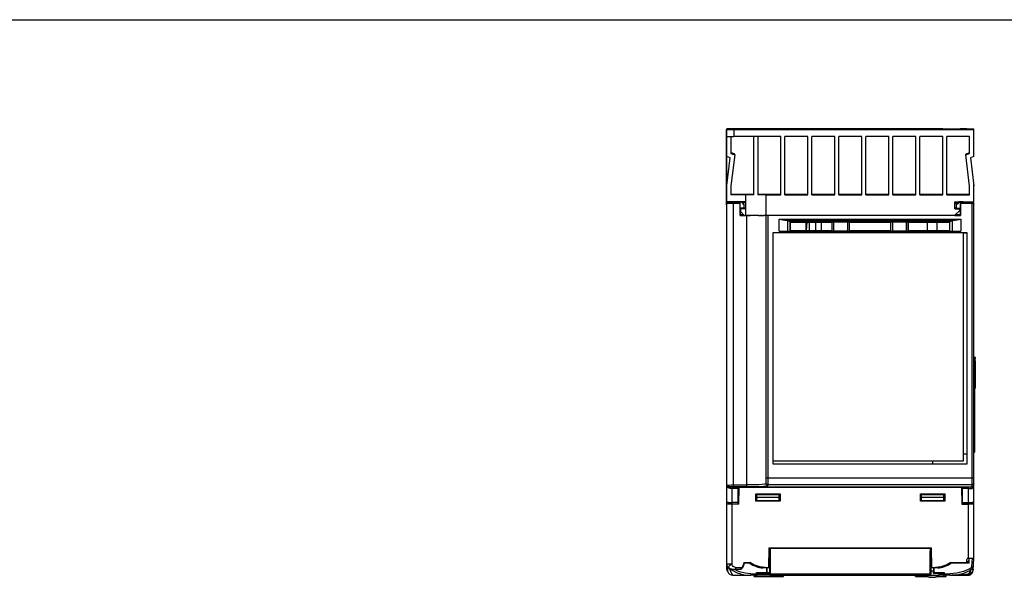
# Model space of a CAD drawing. Extents: x 0 to 420, y 0 to 297.
# Tile 20 of 27: x 83 to 227, y 216 to 297. Entities that reach past the tile are written whole.
import ezdxf

# ---------------------------------------------------------------- set-up
doc = ezdxf.new("R2010")
doc.units = 0
doc.header["$LTSCALE"] = 23.1
doc.layers.get('0').update_dxf_attribs({"linetype": 'CONTINUOUS'})

msp = doc.modelspace()

# ---------------------------------------------------------------- linework, layer by layer
at = {"color": 7, "linetype": 'CONTINUOUS'}
for p, q in [((0, 297), (420, 297)), ((186.05, 281.02), (186.05, 270.01)), ((186.05, 281.02), (186.13, 281.02)), ((186.05, 280.99), (186.13, 280.99)), ((186.13, 270.25), (186.13, 281.09)), ((217.63, 281.09), (186.13, 281.09)), ((186.73, 279.96), (186.73, 277.5)), ((187.13, 280.96), (187.13, 279.96)), ((222.13, 280.96), (187.13, 280.96)), ((194, 279.96), (187.13, 279.96)), ((190.07, 271.48), (190.07, 279.96)), ((190.66, 279.96), (190.66, 271.48)), ((194, 271.46), (194, 279.96)), ((194.6, 271.46), (194.6, 279.96)), ((197.93, 279.96), (194.6, 279.96)), ((197.93, 271.46), (197.93, 279.96)), ((198.53, 271.46), (198.53, 279.96)), ((201.87, 279.96), (198.53, 279.96)), ((201.87, 271.46), (201.87, 279.96)), ((202.47, 271.46), (202.47, 279.96)), ((205.8, 279.96), (202.47, 279.96)), ((205.8, 271.46), (205.8, 279.96)), ((206.4, 271.46), (206.4, 279.96)), ((209.73, 279.96), (206.4, 279.96)), ((209.73, 271.46), (209.73, 279.96)), ((210.33, 271.46), (210.33, 279.96)), ((213.67, 279.96), (210.33, 279.96)), ((213.67, 271.46), (213.67, 279.96)), ((214.27, 271.46), (214.27, 279.96)), ((217.6, 279.96), (214.27, 279.96)), ((217.6, 271.46), (217.6, 279.96)), ((218.2, 271.46), (218.2, 279.96)), ((221.53, 279.96), (218.2, 279.96)), ((221.13, 281.09), (220.13, 281.09)), ((221.53, 277.48), (221.53, 279.96)), ((222.13, 277.06), (222.13, 281.09)), ((186.63, 276.89), (186.13, 277.08)), ((187.29, 277.41), (186.73, 277.62)), ((186.73, 277.5), (187.29, 277.29)), ((187.29, 277.29), (186.73, 272.78)), ((187.29, 277.29), (187.29, 277.41)), ((221.53, 277.6), (220.98, 277.4)), ((220.98, 277.28), (221.53, 277.48)), ((220.98, 277.28), (220.98, 277.4)), ((221.53, 272.76), (220.98, 277.28)), ((222.13, 277.06), (221.63, 276.88)), ((186.13, 272.83), (186.63, 276.89)), ((221.63, 276.88), (222.13, 272.81)), ((186.73, 272.78), (186.73, 271.48)), ((221.53, 271.46), (221.53, 272.76)), ((222.13, 270.46), (222.13, 272.93)), ((186.73, 271.59), (190.07, 271.59)), ((188.88, 271.48), (186.73, 271.48)), ((188.88, 268.48), (188.88, 271.48)), ((190.66, 271.59), (194, 271.59)), ((191.88, 229.36), (191.88, 271.46)), ((191.88, 271.46), (194, 271.46)), ((194.6, 271.59), (197.93, 271.59)), ((194.6, 271.46), (197.93, 271.46)), ((198.53, 271.59), (201.87, 271.59)), ((198.53, 271.46), (201.87, 271.46)), ((202.47, 271.59), (205.8, 271.59)), ((202.47, 271.46), (205.8, 271.46)), ((206.4, 271.59), (209.73, 271.59)), ((206.4, 271.59), (206.78, 271.59)), ((206.4, 271.46), (209.73, 271.46)), ((208.78, 271.59), (209.73, 271.59)), ((210.33, 271.59), (213.67, 271.59)), ((210.33, 271.46), (213.67, 271.46)), ((214.27, 271.59), (215.88, 271.59)), ((214.27, 271.46), (217.6, 271.46)), ((218.2, 271.58), (218.88, 271.58)), ((218.2, 271.46), (221.53, 271.46)), ((218.88, 271.58), (221.53, 271.58)), ((186.05, 270.01), (186.13, 270.01)), ((186.13, 270.48), (188.88, 270.48)), ((187, 270.32), (186.13, 270.32)), ((187, 270.31), (186.13, 270.31)), ((186.13, 226.41), (186.13, 270.25)), ((187, 270.25), (186.13, 270.25)), ((187, 270.25), (186.13, 270.25)), ((186.21, 270.34), (186.29, 270.34)), ((186.29, 270.34), (187.06, 270.34)), ((187, 270.32), (187.06, 270.32)), ((187, 270.31), (187, 270.31)), ((187, 270.31), (187.06, 270.31)), ((187, 270.25), (187, 270.24)), ((187, 270.25), (187.06, 270.25)), ((187, 270.24), (187.06, 270.24)), ((187.06, 270.34), (187.2, 270.34)), ((187.06, 270.31), (187.06, 270.25)), ((187.07, 270.23), (187.06, 270.25)), ((187.08, 270.36), (187.11, 270.36)), ((187.08, 229.19), (187.08, 270.23)), ((188.05, 270.23), (187.08, 270.23)), ((187.11, 270.36), (187.2, 270.36)), ((187.2, 270.46), (187.2, 270.47)), ((187.27, 270.46), (187.2, 270.46)), ((187.2, 270.45), (187.2, 270.44)), ((187.2, 270.45), (187.69, 270.45)), ((187.2, 270.44), (187.2, 270.4)), ((187.2, 270.44), (188.08, 270.44)), ((187.2, 270.39), (187.2, 270.4)), ((187.27, 270.4), (187.2, 270.4)), ((187.2, 270.39), (188.08, 270.39)), ((187.2, 270.23), (187.2, 270.38)), ((188.08, 270.38), (187.2, 270.38)), ((187.23, 270.23), (187.23, 270.38)), ((187.27, 270.46), (187.27, 270.47)), ((187.27, 270.39), (187.27, 270.4)), ((187.27, 270.4), (187.69, 270.4)), ((188.31, 270.44), (187.69, 270.44)), ((188.31, 270.39), (187.69, 270.39)), ((188.05, 270.23), (188.08, 268.48)), ((188.08, 270.48), (188.08, 270.45)), ((188.08, 270.44), (188.08, 270.4)), ((188.08, 268.48), (188.08, 270.38)), ((188.68, 270.07), (188.31, 270.44)), ((188.68, 270.01), (188.31, 270.39)), ((188.68, 270.11), (188.33, 270.47)), ((188.88, 270.36), (188.44, 270.36)), ((188.68, 270.02), (188.68, 270.11)), ((188.68, 269.54), (188.68, 270.01)), ((219.38, 269.41), (219.38, 270.46)), ((219.38, 270.46), (222.13, 270.46)), ((219.38, 270.33), (219.81, 270.33)), ((219.58, 270.1), (219.94, 270.46)), ((219.58, 270.06), (219.96, 270.43)), ((219.58, 270), (219.96, 270.37)), ((219.58, 270.1), (219.58, 270.06)), ((219.58, 270.06), (219.58, 270)), ((219.58, 270), (219.58, 269.52)), ((220.57, 270.43), (219.96, 270.43)), ((220.18, 270.37), (219.96, 270.37)), ((220.18, 270.44), (220.18, 270.46)), ((220.18, 270.38), (220.18, 270.43)), ((220.18, 270.43), (221.07, 270.43)), ((220.18, 270.37), (220.18, 268.47)), ((221.07, 270.37), (220.18, 270.37)), ((220.18, 268.46), (220.21, 270.21)), ((221.98, 270.21), (220.21, 270.21)), ((220.57, 270.44), (221.07, 270.44)), ((220.57, 270.38), (221.07, 270.38)), ((221, 270.4), (221, 270.39)), ((221, 270.4), (221.07, 270.4)), ((221, 270.39), (221.07, 270.39)), ((221.06, 270.22), (221.07, 270.37)), ((221.06, 270.33), (221.2, 270.33)), ((221.07, 270.44), (221.07, 270.46)), ((221.07, 270.43), (221.07, 270.44)), ((221.07, 270.4), (221.07, 270.43)), ((221.07, 270.4), (221.07, 270.39)), ((221.07, 270.38), (221.07, 270.39)), ((221.2, 270.32), (221.26, 270.32)), ((221.2, 270.25), (221.2, 270.31)), ((221.2, 270.31), (221.26, 270.31)), ((221.2, 270.25), (221.26, 270.25)), ((221.2, 270.22), (221.2, 270.24)), ((221.2, 270.24), (221.26, 270.24)), ((222.13, 270.32), (221.26, 270.32)), ((221.26, 270.31), (221.26, 270.31)), ((222.13, 270.31), (221.26, 270.31)), ((221.26, 270.25), (221.26, 270.24)), ((222.13, 270.25), (221.26, 270.25)), ((222.13, 270.25), (221.26, 270.25)), ((221.88, 228.92), (221.88, 270.21)), ((222.13, 270.31), (222.13, 270.25)), ((222.13, 218.52), (222.13, 270.25)), ((188.68, 269.54), (188.08, 269.54)), ((188.08, 268.59), (188.57, 268.59)), ((188.58, 268.58), (188.08, 268.58)), ((188.08, 268.57), (188.59, 268.57)), ((188.59, 268.57), (188.08, 268.57)), ((188.08, 268.55), (188.61, 268.55)), ((188.08, 268.5), (188.66, 268.5)), ((188.08, 268.48), (189.09, 268.48)), ((188.18, 268.98), (188.18, 269.54)), ((188.88, 269.43), (188.18, 269.43)), ((188.68, 268.48), (188.18, 268.98)), ((188.33, 268.57), (188.33, 268.57)), ((188.33, 268.57), (188.59, 268.57)), ((188.59, 268.57), (188.33, 268.57)), ((188.67, 268.49), (188.36, 268.49)), ((188.37, 268.54), (188.37, 268.53)), ((188.62, 268.54), (188.37, 268.54)), ((188.63, 268.53), (188.37, 268.53)), ((188.88, 269.54), (188.68, 269.54)), ((189.04, 229.19), (189.04, 268.48)), ((189.62, 268.48), (189.04, 268.48)), ((189.09, 268.48), (189.55, 268.48)), ((190.23, 268.48), (189.55, 268.48)), ((190.79, 268.47), (190.19, 268.48)), ((191.24, 268.47), (191.05, 268.47)), ((191.59, 268.47), (191.46, 268.47)), ((191.81, 268.47), (191.58, 268.47)), ((191.81, 268.47), (191.88, 268.47)), ((191.88, 268.47), (191.81, 268.47)), ((220.18, 268.46), (191.88, 268.46)), ((192.13, 268.46), (192.13, 229.21)), ((220.08, 269.21), (219.33, 268.46)), ((219.35, 268.48), (220.18, 268.48)), ((219.36, 268.5), (219.89, 268.5)), ((219.36, 268.49), (219.89, 268.49)), ((219.9, 268.51), (219.37, 268.51)), ((219.58, 269.53), (219.38, 269.53)), ((219.38, 269.41), (220.08, 269.41)), ((219.39, 268.52), (219.8, 268.52)), ((219.39, 268.52), (219.8, 268.52)), ((219.4, 268.53), (219.83, 268.53)), ((219.89, 268.53), (219.4, 268.53)), ((219.41, 268.54), (220.18, 268.54)), ((219.42, 268.55), (219.89, 268.55)), ((219.9, 268.56), (219.43, 268.56)), ((220.18, 268.57), (219.44, 268.57)), ((219.45, 268.58), (220.18, 268.58)), ((219.58, 269.52), (220.18, 269.52)), ((219.9, 268.52), (219.83, 268.53)), ((219.89, 268.56), (219.9, 268.56)), ((219.89, 268.55), (219.89, 268.55)), ((219.91, 268.53), (219.89, 268.53)), ((219.89, 268.49), (219.89, 268.5)), ((219.9, 268.56), (219.9, 268.56)), ((219.9, 268.5), (219.9, 268.51)), ((220.02, 268.53), (219.91, 268.53)), ((220, 268.52), (220.18, 268.52)), ((220.08, 268.53), (220.02, 268.53)), ((220.08, 269.21), (220.08, 269.52)), ((220.13, 268.53), (220.08, 268.53)), ((220.14, 268.53), (220.13, 268.53)), ((220.18, 268.53), (220.14, 268.53)), ((193.77, 266.17), (193.77, 267.92)), ((193.77, 267.92), (220.25, 267.92)), ((219.48, 267.78), (194.53, 267.78)), ((194.98, 267.69), (194.98, 266.18)), ((194.98, 267.69), (195.23, 267.63)), ((195.23, 267.63), (218.78, 267.63)), ((195.35, 266.18), (195.35, 267.6)), ((195.38, 267.47), (195.37, 267.48)), ((201.58, 267.48), (195.37, 267.48)), ((195.38, 267.47), (195.38, 266.22)), ((195.38, 267.47), (201.47, 267.47)), ((197.72, 266.22), (197.72, 267.47)), ((197.72, 267.1), (197.81, 267.1)), ((197.76, 266.22), (197.83, 267.47)), ((198.18, 266.22), (198.18, 267.47)), ((199.08, 267.47), (199.08, 266.22)), ((199.94, 266.22), (199.94, 267.47)), ((201.47, 267.47), (201.47, 267.47)), ((201.47, 266.21), (201.47, 267.47)), ((201.47, 266.22), (201.47, 267.47)), ((201.72, 266.2), (201.72, 267.49)), ((203.71, 267.49), (201.72, 267.49)), ((203.71, 267.49), (203.71, 266.2)), ((210.16, 267.48), (203.85, 267.48)), ((203.91, 267.48), (203.85, 267.48)), ((203.96, 267.47), (203.96, 266.21)), ((203.97, 267.47), (203.96, 267.47)), ((203.97, 267.47), (203.97, 266.22)), ((203.97, 267.47), (210.05, 267.47)), ((210.05, 267.47), (210.06, 267.47)), ((210.05, 266.22), (210.05, 267.47)), ((210.06, 266.21), (210.06, 267.47)), ((210.31, 266.2), (210.31, 267.49)), ((212.29, 267.49), (210.31, 267.49)), ((212.29, 267.49), (212.29, 266.2)), ((218.65, 267.48), (212.43, 267.48)), ((212.49, 267.48), (212.43, 267.48)), ((212.54, 267.47), (212.54, 266.21)), ((212.55, 267.47), (212.54, 267.47)), ((212.55, 267.47), (212.55, 266.22)), ((212.55, 267.47), (218.63, 267.47)), ((215.4, 266.22), (215.4, 267.47)), ((216.74, 267.47), (216.74, 266.22)), ((218.63, 267.47), (218.65, 267.48)), ((218.63, 266.22), (218.63, 267.47)), ((218.66, 266.18), (218.66, 267.6)), ((218.78, 267.63), (219.04, 267.69)), ((219.04, 266.18), (219.04, 267.69)), ((220.25, 267.92), (220.25, 266.17)), ((192.88, 232.21), (192.88, 265.97)), ((192.88, 265.96), (192.88, 265.97)), ((192.88, 265.97), (221.13, 265.97)), ((193.77, 266.17), (220.25, 266.17)), ((194.98, 266.18), (195.35, 266.18)), ((195.38, 266.22), (195.35, 266.18)), ((201.47, 266.22), (195.38, 266.22)), ((197.72, 266.79), (197.76, 266.79)), ((197.76, 266.81), (197.76, 266.79)), ((197.8, 266.81), (197.76, 266.81)), ((201.47, 266.22), (201.47, 266.21)), ((203.71, 266.2), (201.72, 266.2)), ((203.97, 266.22), (203.96, 266.21)), ((210.05, 266.22), (203.97, 266.22)), ((210.05, 266.22), (210.06, 266.21)), ((212.29, 266.2), (210.31, 266.2)), ((212.55, 266.22), (212.54, 266.21)), ((218.63, 266.22), (212.55, 266.22)), ((218.63, 266.22), (218.66, 266.18)), ((218.66, 266.18), (219.04, 266.18)), ((220.63, 232.71), (220.63, 265.96)), ((220.63, 265.96), (221.13, 265.96)), ((221.13, 265.97), (221.14, 265.97)), ((221.13, 265.96), (221.13, 233.71)), ((221.14, 265.97), (221.14, 232.21)), ((222.38, 247.78), (222.13, 247.79)), ((222.38, 247.54), (222.13, 247.54)), ((222.13, 247.49), (222.22, 247.49)), ((222.22, 247.54), (222.22, 233.99)), ((222.38, 247.29), (222.22, 247.29)), ((222.38, 247.54), (222.38, 247.78)), ((222.38, 243.3), (222.38, 247.29)), ((222.38, 243.3), (222.22, 243.3)), ((222.13, 233.99), (222.22, 233.99)), ((192.88, 232.71), (220.63, 232.71)), ((192.88, 232.21), (192.88, 232.71)), ((216.13, 232.71), (216.13, 232.21)), ((220.63, 233.71), (221.13, 233.71)), ((221.12, 233.72), (221.12, 232.22)), ((192.88, 232.21), (192.88, 232.21)), ((221.14, 232.21), (192.88, 232.21)), ((216.13, 232.21), (192.88, 232.21)), ((221.12, 232.22), (216.13, 232.22)), ((221.14, 232.21), (221.12, 232.22)), ((192.13, 230.21), (221.98, 230.21)), ((186.13, 229.15), (186.18, 229.16)), ((186.88, 228.93), (186.88, 226.38)), ((186.88, 228.93), (187.76, 228.93)), ((187.77, 228.68), (186.88, 228.68)), ((187.08, 229.19), (189.04, 229.19)), ((187.09, 228.94), (189.05, 228.95)), ((187.76, 228.93), (187.78, 228.88)), ((187.77, 226.63), (187.77, 228.68)), ((220.49, 228.88), (187.78, 228.88)), ((187.78, 228.13), (187.78, 228.88)), ((187.88, 226.37), (187.93, 228.87)), ((187.93, 228.87), (220.34, 228.87)), ((191.9, 229.37), (191.88, 229.46)), ((221.88, 229.21), (192.13, 229.21)), ((192.13, 229.21), (192.13, 229.11)), ((220.34, 228.87), (220.38, 226.37)), ((220.49, 228.88), (220.5, 228.93)), ((220.49, 228.13), (220.49, 228.88)), ((220.5, 228.93), (221.38, 228.93)), ((221.38, 228.68), (220.5, 228.68)), ((220.5, 226.63), (220.5, 228.68)), ((221.38, 226.38), (221.38, 228.93)), ((187.78, 228.13), (187.91, 228.13)), ((187.78, 226.38), (187.78, 228.13)), ((190.38, 227.87), (190.37, 227.88)), ((190.37, 227.88), (193.9, 227.88)), ((190.37, 226.85), (190.37, 227.88)), ((190.38, 226.87), (190.37, 226.85)), ((193.9, 226.85), (190.37, 226.85)), ((190.38, 227.87), (193.89, 227.87)), ((190.38, 227.87), (190.38, 226.87)), ((190.51, 227.31), (190.38, 227.31)), ((193.89, 226.87), (190.38, 226.87)), ((190.51, 227.27), (190.45, 227.12)), ((190.51, 227.12), (190.45, 227.12)), ((190.45, 226.87), (190.45, 227.12)), ((190.51, 227.78), (190.51, 227.87)), ((190.51, 227.78), (193.76, 227.78)), ((190.51, 226.88), (190.51, 227.78)), ((193.76, 227.38), (190.51, 227.38)), ((193.76, 226.88), (190.51, 226.88)), ((190.95, 226.87), (190.95, 226.88)), ((191.11, 227.78), (191.11, 227.87)), ((191.83, 227.78), (191.83, 227.87)), ((192.29, 226.88), (192.29, 226.87)), ((192.43, 227.78), (192.43, 227.87)), ((192.79, 226.87), (192.79, 226.88)), ((192.99, 226.87), (192.99, 226.88)), ((193.16, 227.78), (193.16, 227.87)), ((193.49, 226.87), (193.49, 226.88)), ((193.76, 227.78), (193.76, 227.87)), ((193.76, 226.88), (193.76, 227.78)), ((193.89, 227.31), (193.76, 227.31)), ((193.89, 227.87), (193.9, 227.88)), ((193.89, 226.87), (193.89, 227.87)), ((193.89, 226.87), (193.9, 226.85)), ((193.9, 227.88), (193.9, 226.85)), ((214.37, 227.88), (217.9, 227.88)), ((214.38, 227.87), (214.37, 227.88)), ((214.37, 226.85), (214.37, 227.88)), ((214.38, 226.87), (214.37, 226.85)), ((217.9, 226.85), (214.37, 226.85)), ((214.38, 227.87), (217.89, 227.87)), ((214.38, 227.87), (214.38, 226.87)), ((214.51, 227.31), (214.38, 227.31)), ((214.51, 226.92), (214.38, 226.93)), ((217.89, 226.87), (214.38, 226.87)), ((214.51, 227.78), (214.51, 227.87)), ((214.51, 227.78), (217.76, 227.78)), ((214.51, 226.88), (214.51, 227.78)), ((217.76, 227.38), (214.51, 227.38)), ((217.76, 226.88), (214.51, 226.88)), ((214.8, 226.87), (214.8, 226.88)), ((214.82, 226.87), (214.82, 226.88)), ((215.11, 227.78), (215.11, 227.87)), ((215.31, 226.87), (215.31, 226.88)), ((215.33, 226.87), (215.33, 226.88)), ((215.82, 226.87), (215.82, 226.88)), ((215.83, 227.78), (215.83, 227.87)), ((215.84, 226.87), (215.84, 226.88)), ((216.33, 226.87), (216.33, 226.88)), ((216.35, 226.87), (216.35, 226.88)), ((216.43, 227.78), (216.43, 227.87)), ((216.84, 226.87), (216.84, 226.88)), ((216.86, 226.87), (216.86, 226.88)), ((217.16, 227.78), (217.16, 227.87)), ((217.35, 226.87), (217.35, 226.88)), ((217.73, 226.88), (217.72, 226.87)), ((217.76, 227.78), (217.76, 227.87)), ((217.76, 226.88), (217.76, 227.78)), ((217.89, 227.31), (217.76, 227.31)), ((217.89, 227.15), (217.76, 226.93)), ((217.89, 227.87), (217.9, 227.88)), ((217.89, 226.87), (217.89, 227.87)), ((217.89, 226.87), (217.9, 226.85)), ((217.9, 227.88), (217.9, 226.85)), ((220.35, 228.13), (220.49, 228.13)), ((220.48, 226.81), (220.37, 226.81)), ((220.48, 226.38), (220.48, 228.13)), ((186.13, 216.96), (186.13, 226.37)), ((186.38, 226.38), (186.38, 226.63)), ((187.88, 226.37), (186.84, 226.37)), ((187.77, 226.63), (186.88, 226.63)), ((186.88, 226.37), (186.88, 217.67)), ((187.77, 226.38), (187.77, 226.63)), ((187.78, 226.53), (187.89, 226.53)), ((187.78, 226.46), (187.88, 226.46)), ((220.48, 226.53), (220.38, 226.53)), ((220.38, 226.46), (220.48, 226.46)), ((220.38, 226.45), (220.48, 226.45)), ((220.38, 226.43), (220.48, 226.43)), ((220.38, 226.43), (220.48, 226.43)), ((220.38, 226.41), (220.48, 226.41)), ((221.38, 226.37), (220.38, 226.37)), ((220.48, 226.41), (220.48, 226.42)), ((220.5, 226.63), (221.38, 226.63)), ((220.5, 226.38), (220.5, 226.63)), ((220.5, 226.38), (221.38, 226.38)), ((221.54, 226.38), (221.38, 226.38)), ((221.61, 226.37), (221.38, 226.37)), ((221.38, 218.52), (221.38, 226.37)), ((221.82, 226.37), (221.61, 226.37)), ((221.88, 226.63), (221.88, 226.38)), ((192.27, 220.02), (192.22, 217.17)), ((192.27, 220.02), (215.99, 220.02)), ((192.38, 219.52), (192.39, 219.92)), ((192.39, 219.92), (192.39, 220.02)), ((192.48, 219.52), (192.49, 219.92)), ((215.81, 219.92), (192.49, 219.92)), ((215.78, 219.92), (215.78, 219.52)), ((215.87, 219.92), (215.81, 219.92)), ((215.88, 219.92), (215.87, 220.02)), ((215.88, 219.92), (215.87, 219.92)), ((215.88, 219.92), (215.88, 219.52)), ((216.04, 217.17), (215.99, 220.02)), ((192.38, 216.22), (192.38, 219.52)), ((192.44, 219.52), (192.48, 219.52)), ((192.48, 216.22), (192.48, 219.52)), ((215.78, 216.22), (215.78, 219.52)), ((215.87, 219.52), (215.88, 219.52)), ((215.88, 219.52), (215.88, 216.22)), ((221.12, 217.84), (221.13, 218.32)), ((221.33, 218.52), (221.46, 218.52)), ((221.45, 217.77), (221.46, 218.52)), ((221.46, 218.52), (222.13, 218.52)), ((221.88, 218.52), (221.82, 217.37)), ((222.04, 216.73), (222.13, 218.52)), ((186.17, 216.73), (186.13, 216.96)), ((186.19, 217.39), (186.23, 216.74)), ((186.73, 216.93), (186.6, 216.98)), ((186.66, 216.87), (186.7, 216.85)), ((188.17, 216.87), (186.66, 216.87)), ((186.86, 216.92), (186.73, 216.93)), ((186.88, 216.92), (186.86, 216.92)), ((186.94, 216.92), (187.01, 216.92)), ((187.01, 216.92), (187.12, 216.92)), ((187.12, 216.92), (187.27, 216.92)), ((188.18, 216.85), (187.19, 216.85)), ((187.27, 216.92), (188.13, 216.92)), ((187.38, 217.17), (188.35, 217.17)), ((187.38, 217.17), (187.38, 216.92)), ((188.17, 216.87), (188.18, 216.85)), ((188.42, 217.12), (188.18, 216.85)), ((188.58, 217.42), (188.42, 217.12)), ((188.68, 217.77), (188.58, 217.42)), ((189.48, 217.77), (188.59, 217.77)), ((188.61, 217.88), (189.53, 217.88)), ((190.21, 217.49), (189.53, 217.88)), ((189.53, 217.88), (189.55, 217.72)), ((190.89, 217.17), (190.94, 217.17)), ((190.94, 217.17), (191.05, 217.17)), ((191.05, 217.17), (191.14, 217.17)), ((191.14, 217.17), (191.24, 217.17)), ((191.24, 217.17), (191.34, 217.17)), ((191.34, 217.17), (191.43, 217.17)), ((192.38, 217.12), (191.4, 217.12)), ((191.43, 217.17), (191.53, 217.17)), ((191.53, 217.17), (191.63, 217.17)), ((191.63, 217.17), (192.22, 217.17)), ((191.9, 217.17), (191.93, 217.12)), ((191.92, 217.12), (191.93, 216.41)), ((192.03, 216.37), (192.02, 217.12)), ((192.22, 217.17), (192.38, 217.17)), ((192.36, 217.12), (192.34, 217.16)), ((215.88, 217.17), (216.04, 217.17)), ((216.04, 217.17), (216.59, 217.17)), ((216.25, 217.12), (216.23, 216.37)), ((216.87, 217.12), (216.25, 217.12)), ((216.34, 216.41), (216.35, 217.12)), ((217.32, 217.25), (216.54, 217.17)), ((216.57, 217.17), (216.57, 217.12)), ((216.59, 217.17), (216.69, 217.17)), ((216.61, 217.11), (216.61, 217.17)), ((216.67, 217.11), (216.67, 217.17)), ((216.69, 217.17), (216.79, 217.17)), ((216.79, 217.17), (216.88, 217.17)), ((216.84, 217.11), (216.84, 217.17)), ((216.88, 217.17), (216.98, 217.17)), ((216.97, 217.13), (216.97, 217.17)), ((216.98, 217.17), (217.08, 217.17)), ((217.08, 217.17), (217.18, 217.17)), ((217.18, 217.17), (217.28, 217.17)), ((217.26, 217.16), (217.26, 217.17)), ((217.28, 217.17), (217.38, 217.17)), ((217.56, 217.19), (217.59, 217.22)), ((218.73, 217.88), (221.12, 217.88)), ((221.45, 217.77), (218.78, 217.77)), ((221.12, 217.84), (219.28, 217.84)), ((219.28, 217.84), (219.28, 217.77)), ((221.21, 218.02), (221.12, 218.02)), ((221.12, 217.77), (221.12, 217.84)), ((186.27, 216.54), (186.17, 216.73)), ((186.74, 216.07), (186.96, 216.03)), ((186.81, 216.3), (186.96, 216.03)), ((188.31, 216.02), (189.63, 216.02)), ((189.63, 216.25), (190.43, 216.25)), ((189.63, 216.25), (189.63, 216.02)), ((192.42, 216.02), (189.63, 216.02)), ((190.14, 215.87), (190.13, 216.02)), ((190.14, 215.87), (194.38, 215.87)), ((190.38, 215.87), (190.38, 216.02)), ((190.43, 216.25), (190.44, 216.41)), ((190.43, 216.02), (190.43, 216.25)), ((190.44, 216.41), (191.93, 216.41)), ((190.57, 216.25), (190.58, 216.26)), ((190.58, 216.27), (192.38, 216.27)), ((190.58, 216.16), (190.58, 216.27)), ((190.58, 216.26), (190.58, 216.25)), ((190.58, 216.25), (190.58, 216.25)), ((191.33, 216.27), (191.33, 216.16)), ((191.33, 216.16), (192.4, 216.16)), ((191.33, 216.16), (191.33, 216.02)), ((191.93, 216.27), (191.93, 216.41)), ((192.02, 216.41), (192.03, 216.41)), ((192.32, 216.32), (192.38, 216.34)), ((192.38, 216.22), (192.4, 216.22)), ((192.4, 216.22), (192.48, 216.22)), ((192.4, 216.22), (192.41, 216.06)), ((192.48, 216.22), (215.78, 216.22)), ((192.51, 215.97), (192.5, 216.22)), ((215.76, 215.97), (192.51, 215.97)), ((194.38, 215.87), (194.38, 215.97)), ((213.64, 215.87), (213.63, 215.97)), ((213.64, 215.87), (215.35, 215.87)), ((215.71, 215.97), (215.6, 215.97)), ((216.38, 215.97), (215.71, 215.97)), ((215.76, 215.97), (215.76, 216.22)), ((215.78, 216.22), (215.87, 216.22)), ((215.86, 216.06), (215.87, 216.22)), ((215.87, 216.22), (215.88, 216.22)), ((216.28, 216.41), (216.34, 216.41)), ((216.33, 216.27), (216.34, 216.41)), ((217.68, 216.27), (216.33, 216.27)), ((216.34, 216.41), (217.82, 216.41)), ((217.07, 215.98), (216.38, 215.97)), ((216.82, 215.87), (218.13, 215.87)), ((217.07, 215.97), (217.08, 216.27)), ((218.63, 216.02), (217.07, 216.02)), ((217.69, 216.16), (217.68, 216.27)), ((217.82, 216.41), (217.83, 216.25)), ((217.83, 216.25), (218.63, 216.25)), ((217.83, 216.25), (217.84, 216.02)), ((218.13, 215.87), (218.13, 216.02)), ((218.63, 216.02), (218.63, 216.25)), ((219.26, 216.03), (219.36, 216.03)), ((219.88, 216.05), (219.36, 216.03)), ((219.36, 216.03), (219.36, 216.03)), ((219.58, 216.08), (219.58, 216.08)), ((219.58, 216.02), (221.29, 216.02)), ((220.4, 216.08), (219.88, 216.05)), ((220.91, 216.13), (220.4, 216.08)), ((221.31, 216.22), (221.3, 216.24)), ((221.48, 216.21), (221.39, 216.19)), ((221.51, 216.41), (221.43, 216.26)), ((221.43, 216.26), (221.53, 216.28)), ((221.46, 216.26), (221.45, 216.26)), ((221.53, 216.24), (221.46, 216.26)), ((221.5, 216.25), (221.48, 216.27)), ((221.55, 216.23), (221.48, 216.21)), ((221.56, 216.24), (221.5, 216.25)), ((221.59, 216.25), (221.53, 216.24)), ((221.59, 216.25), (221.55, 216.23)), ((221.61, 216.27), (221.56, 216.26)), ((221.62, 216.26), (221.56, 216.24)), ((221.77, 216.36), (221.59, 216.25)), ((221.61, 216.25), (221.59, 216.25)), ((221.61, 216.31), (221.61, 216.29)), ((221.61, 216.29), (221.62, 216.26))]:
    msp.add_line(p, q, dxfattribs=at)
for points in [[(187.13, 280.96), (186.82, 280.96), (186.54, 280.96), (186.32, 280.96), (186.18, 280.97), (186.13, 280.97)], [(186.13, 279.97), (186.18, 279.97), (186.32, 279.96), (186.54, 279.96), (186.82, 279.96), (187.13, 279.96)], [(217.63, 281.09), (217.68, 281.09), (217.83, 281.09), (218.06, 281.09), (218.36, 281.09), (218.7, 281.09), (219.05, 281.09), (219.4, 281.09), (219.7, 281.09), (219.93, 281.09), (220.08, 281.09), (220.13, 281.09)], [(221.13, 281.09), (221.44, 281.09), (221.72, 281.09), (221.94, 281.09), (222.08, 281.09), (222.13, 281.09)], [(190.07, 271.48), (189.68, 271.48), (189.29, 271.48), (188.88, 271.48)], [(191.88, 271.47), (191.8, 271.47), (191.56, 271.47), (191.18, 271.47), (190.66, 271.48)], [(193.26, 271.48), (193.29, 271.48), (193.39, 271.48), (193.56, 271.48), (193.76, 271.48), (194, 271.48)], [(194.6, 271.48), (194.77, 271.48), (194.9, 271.48), (194.98, 271.48), (195.01, 271.48)], [(197.29, 271.59), (197.32, 271.59), (197.41, 271.59), (197.56, 271.59), (197.74, 271.59), (197.93, 271.59)], [(204.79, 271.59), (204.82, 271.59), (204.92, 271.58), (205.07, 271.58), (205.25, 271.58), (205.44, 271.58), (205.64, 271.58), (205.8, 271.58)], [(214.27, 271.58), (214.47, 271.58), (214.72, 271.58), (214.97, 271.58), (215.22, 271.58), (215.44, 271.58), (215.61, 271.58), (215.72, 271.58), (215.76, 271.58)], [(215.88, 271.59), (215.96, 271.59), (216.18, 271.59), (216.54, 271.58), (217.02, 271.58), (217.6, 271.58)], [(186.13, 270.34), (186.15, 270.34), (186.21, 270.34)], [(187.08, 270.23), (186.78, 270.23), (186.52, 270.23), (186.31, 270.23), (186.18, 270.23), (186.13, 270.23)], [(221.2, 270.33), (221.52, 270.33), (221.77, 270.33), (221.96, 270.33)], [(221.96, 270.33), (222.09, 270.33), (222.13, 270.33)], [(222.13, 270.21), (222.11, 270.21), (222.06, 270.21), (221.98, 270.21)], [(190.75, 268.47), (191.23, 268.47), (191.58, 268.47)], [(219.8, 268.52), (219.81, 268.52), (219.85, 268.52), (219.9, 268.52)], [(219.9, 268.52), (219.95, 268.52), (219.99, 268.52), (220, 268.52)], [(193.77, 267.92), (194.03, 267.87), (194.28, 267.82), (194.53, 267.78)], [(194.98, 267.69), (194.83, 267.72), (194.68, 267.75), (194.53, 267.78)], [(195.23, 267.63), (195.27, 267.62), (195.31, 267.61), (195.35, 267.6)], [(195.35, 267.6), (195.36, 267.54), (195.36, 267.5), (195.37, 267.48)], [(201.58, 267.48), (201.52, 267.48), (201.49, 267.48), (201.47, 267.47)], [(201.72, 267.49), (201.67, 267.48), (201.62, 267.48), (201.58, 267.48)], [(203.85, 267.48), (203.81, 267.48), (203.76, 267.48), (203.71, 267.49)], [(203.96, 267.47), (203.94, 267.48), (203.91, 267.48)], [(210.16, 267.48), (210.11, 267.48), (210.07, 267.48), (210.06, 267.47)], [(210.31, 267.49), (210.26, 267.48), (210.21, 267.48), (210.16, 267.48)], [(212.43, 267.48), (212.39, 267.48), (212.34, 267.48), (212.29, 267.49)], [(212.54, 267.47), (212.53, 267.48), (212.49, 267.48)], [(218.65, 267.48), (218.65, 267.5), (218.66, 267.54), (218.66, 267.6)], [(218.66, 267.6), (218.7, 267.61), (218.74, 267.62), (218.78, 267.63)], [(219.48, 267.78), (219.33, 267.75), (219.18, 267.72), (219.04, 267.69)], [(219.48, 267.78), (219.73, 267.82), (219.99, 267.87), (220.25, 267.92)], [(193.77, 266.17), (194.17, 266.17), (194.58, 266.18), (194.98, 266.18)], [(201.47, 266.21), (201.5, 266.2), (201.55, 266.2)], [(201.55, 266.2), (201.63, 266.2), (201.72, 266.2)], [(203.71, 266.2), (203.8, 266.2), (203.88, 266.2), (203.93, 266.2), (203.96, 266.21)], [(210.06, 266.21), (210.08, 266.2), (210.13, 266.2)], [(210.13, 266.2), (210.21, 266.2), (210.31, 266.2)], [(212.29, 266.2), (212.38, 266.2), (212.46, 266.2), (212.52, 266.2), (212.54, 266.21)], [(219.04, 266.18), (219.44, 266.18), (219.84, 266.17), (220.25, 266.17)], [(191.88, 230.21), (191.9, 230.21), (191.96, 230.21), (192.04, 230.21), (192.13, 230.21)], [(221.98, 230.21), (222.06, 230.21), (222.11, 230.21), (222.13, 230.21)], [(186.19, 228.99), (186.16, 229.04), (186.14, 229.09), (186.13, 229.15)], [(186.19, 228.99), (186.16, 229.03), (186.14, 229.08), (186.13, 229.13)], [(186.22, 228.83), (186.17, 228.92), (186.14, 229.02), (186.13, 229.13)], [(186.18, 229.16), (186.31, 229.17), (186.52, 229.18), (186.78, 229.19), (187.08, 229.19)], [(186.19, 228.99), (186.22, 228.95), (186.23, 228.89), (186.22, 228.83)], [(186.54, 228.93), (186.39, 228.93), (186.27, 228.95), (186.19, 228.99)], [(186.63, 228.68), (186.45, 228.71), (186.32, 228.76), (186.22, 228.83)], [(186.54, 228.93), (186.69, 228.93), (186.88, 228.94), (187.09, 228.94)], [(186.54, 228.93), (186.57, 228.9), (186.6, 228.85), (186.62, 228.77), (186.63, 228.68)], [(186.88, 228.93), (186.77, 228.93), (186.65, 228.93), (186.54, 228.93)], [(186.88, 228.68), (186.8, 228.68), (186.71, 228.68), (186.63, 228.68)], [(187.08, 229.19), (187.08, 229.1), (187.08, 229.02), (187.09, 228.96), (187.09, 228.94)], [(187.77, 228.68), (187.76, 228.77), (187.76, 228.85), (187.76, 228.91), (187.76, 228.93)], [(191.88, 229.36), (191.81, 229.32), (191.6, 229.29), (191.27, 229.26), (190.82, 229.23), (190.28, 229.21), (189.68, 229.2), (189.04, 229.19)], [(189.05, 228.95), (189.05, 228.97), (189.04, 229.03), (189.04, 229.1), (189.04, 229.19)], [(189.05, 228.95), (189.75, 228.95), (190.4, 228.96), (190.99, 228.98), (191.47, 229.01), (191.83, 229.04), (192.06, 229.07), (192.13, 229.11)], [(191.88, 229.36), (191.9, 229.26), (191.96, 229.18), (192.04, 229.13), (192.13, 229.11)], [(192.13, 229.21), (192.04, 229.23), (191.96, 229.29), (191.9, 229.37)], [(220.5, 228.93), (220.5, 228.91), (220.5, 228.85), (220.5, 228.77), (220.5, 228.68)], [(221.38, 228.93), (221.56, 228.93), (221.72, 228.93), (221.88, 228.92)], [(221.38, 228.68), (221.51, 228.68), (221.64, 228.68), (221.76, 228.67)], [(221.76, 228.67), (221.87, 228.69), (221.97, 228.75), (222.05, 228.84), (222.11, 228.96), (222.13, 229.13)], [(221.76, 228.67), (221.77, 228.77), (221.8, 228.85), (221.84, 228.9), (221.88, 228.92)], [(222.06, 229.29), (221.98, 229.23), (221.88, 229.21)], [(221.88, 228.92), (221.98, 228.94), (222.07, 228.98), (222.11, 229.04), (222.13, 229.13)], [(222.13, 229.46), (222.11, 229.37), (222.06, 229.29)], [(186.38, 226.63), (186.25, 226.63), (186.16, 226.63), (186.13, 226.63)], [(186.44, 226.37), (186.28, 226.37), (186.17, 226.37), (186.13, 226.37)], [(186.38, 226.63), (186.53, 226.63), (186.7, 226.63), (186.88, 226.63)], [(187.77, 226.38), (186.73, 226.38), (186.59, 226.38), (186.48, 226.38), (186.41, 226.38), (186.38, 226.38)], [(186.84, 226.37), (186.65, 226.37), (186.44, 226.37)], [(187.77, 226.38), (187.77, 226.38), (187.78, 226.38), (187.78, 226.38)], [(221.38, 226.63), (221.56, 226.63), (221.73, 226.63), (221.88, 226.63)], [(221.88, 226.38), (221.86, 226.38), (221.79, 226.38), (221.68, 226.38), (221.54, 226.38)], [(222.13, 226.37), (222.1, 226.37), (221.99, 226.37), (221.82, 226.37)], [(222.13, 226.63), (222.1, 226.63), (222.02, 226.63), (221.88, 226.63)], [(192.49, 219.92), (192.42, 219.92), (192.4, 219.92), (192.39, 219.92)], [(192.38, 219.52), (192.39, 219.52), (192.44, 219.52)], [(215.78, 219.52), (215.82, 219.52), (215.87, 219.52)], [(221.33, 218.52), (221.25, 218.5), (221.19, 218.46), (221.15, 218.4), (221.13, 218.32)], [(186.86, 216.92), (186.65, 216.96), (186.44, 217.06), (186.28, 217.23), (186.17, 217.44), (186.13, 217.67)], [(186.13, 217.67), (186.17, 217.67), (186.28, 217.67), (186.44, 217.67), (186.65, 217.67), (186.88, 217.67)], [(186.52, 216.96), (186.35, 217.11), (186.29, 217.22)], [(186.6, 216.98), (186.5, 217.06), (186.44, 217.15), (186.44, 217.27), (186.49, 217.38), (186.58, 217.48), (186.72, 217.58), (186.88, 217.67)], [(186.66, 216.87), (186.61, 216.9), (186.56, 216.93), (186.52, 216.96)], [(186.52, 216.96), (186.66, 216.61), (186.81, 216.3)], [(186.7, 216.85), (187.62, 216.39), (188.61, 216.11), (189.63, 216.02)], [(187.19, 216.85), (187.1, 216.85), (187.02, 216.85), (186.94, 216.85), (186.88, 216.85), (186.83, 216.85), (186.78, 216.85), (186.75, 216.85), (186.72, 216.85), (186.71, 216.85), (186.7, 216.85)], [(186.86, 216.92), (186.87, 216.92), (186.89, 216.92), (186.91, 216.92), (186.94, 216.92)], [(187.38, 217.17), (187.27, 217.19), (187.16, 217.24), (187.05, 217.32), (186.96, 217.43), (186.9, 217.55), (186.88, 217.67)], [(189.63, 216.25), (188.79, 216.32), (187.97, 216.52), (187.19, 216.85)], [(188.13, 216.92), (188.14, 216.93), (188.18, 216.96), (188.22, 217.01), (188.28, 217.08), (188.35, 217.17)], [(188.61, 217.88), (188.57, 217.63), (188.48, 217.39), (188.35, 217.17)], [(191.72, 217.17), (190.95, 217.25), (190.21, 217.49)], [(218.73, 217.88), (218.06, 217.49), (217.32, 217.25)], [(217.59, 217.22), (217.71, 217.27), (217.89, 217.35), (218.14, 217.47), (218.42, 217.62), (218.74, 217.84)], [(221.55, 216.96), (220.62, 216.57), (219.64, 216.33), (218.63, 216.25)], [(218.74, 217.84), (218.74, 217.85), (218.73, 217.86), (218.73, 217.88)], [(218.74, 217.84), (218.92, 217.84), (219.1, 217.84), (219.28, 217.84)], [(221.21, 218.02), (221.21, 217.97), (221.22, 217.83), (221.22, 217.77)], [(221.82, 217.37), (221.78, 217.21), (221.69, 217.06), (221.55, 216.96)], [(221.55, 216.96), (221.59, 216.88), (221.63, 216.81), (221.65, 216.76), (221.67, 216.75)], [(222.05, 216.92), (222.01, 216.72), (221.92, 216.54), (221.79, 216.39), (221.61, 216.27)], [(221.67, 216.75), (221.83, 216.86), (221.95, 217.01), (222.04, 217.18), (222.07, 217.37)], [(222.05, 216.9), (222.01, 216.69), (221.92, 216.51), (221.77, 216.36)], [(221.82, 217.37), (221.92, 217.37), (222, 217.37), (222.05, 217.37), (222.07, 217.37)], [(186.23, 216.74), (186.27, 216.52), (186.38, 216.33), (186.54, 216.17), (186.74, 216.07)], [(186.96, 216.03), (187.38, 216.03), (187.8, 216.02), (188.21, 216.02)], [(188.31, 216.02), (188.3, 216.02), (188.26, 216.02), (188.21, 216.02)], [(190.43, 216.25), (190.49, 216.25), (190.53, 216.25), (190.57, 216.25)], [(190.54, 216.3), (190.5, 216.35), (190.44, 216.41)], [(190.58, 216.27), (190.57, 216.28), (190.54, 216.3)], [(191.33, 216.16), (191.09, 216.16), (190.89, 216.15), (190.72, 216.15), (190.61, 216.16), (190.58, 216.16)], [(191.93, 216.41), (191.98, 216.41), (192.02, 216.41)], [(192.38, 216.37), (192.31, 216.37), (192.2, 216.37), (192.11, 216.37), (192.05, 216.37), (192.03, 216.37)], [(192.13, 216.27), (192.22, 216.28), (192.32, 216.32)], [(215.11, 215.97), (215.11, 215.96), (215.13, 215.96), (215.15, 215.95), (215.17, 215.94), (215.2, 215.93), (215.22, 215.91), (215.25, 215.9), (215.27, 215.89), (215.3, 215.88), (215.32, 215.87), (215.35, 215.86), (215.38, 215.85), (215.4, 215.85), (215.43, 215.84), (215.46, 215.83), (215.49, 215.82), (215.52, 215.81), (215.55, 215.8), (215.58, 215.79), (215.61, 215.79), (215.64, 215.78), (215.67, 215.77), (215.71, 215.76), (215.74, 215.76), (215.78, 215.75), (215.81, 215.75), (215.85, 215.74), (215.89, 215.74), (215.93, 215.74), (215.97, 215.73), (216.01, 215.73), (216.05, 215.73), (216.09, 215.73), (216.13, 215.73), (216.18, 215.73), (216.22, 215.73), (216.27, 215.74), (216.31, 215.74), (216.36, 215.75), (216.4, 215.76), (216.44, 215.76), (216.49, 215.77), (216.53, 215.78), (216.56, 215.79), (216.6, 215.8), (216.64, 215.81), (216.68, 215.82), (216.71, 215.83), (216.75, 215.84), (216.78, 215.85), (216.81, 215.86), (216.84, 215.87), (216.88, 215.89), (216.91, 215.9), (216.93, 215.91), (216.96, 215.92), (216.99, 215.93), (217.01, 215.95), (217.03, 215.96), (217.05, 215.97), (217.07, 215.97)], [(215.88, 216.68), (216.07, 216.68), (216.24, 216.68)], [(216.24, 216.41), (216.25, 216.41), (216.28, 216.41)], [(217.69, 216.16), (217.65, 216.16), (217.55, 216.15), (217.38, 216.15), (217.17, 216.16), (217.07, 216.16)], [(217.82, 216.41), (217.77, 216.35), (217.72, 216.3), (217.69, 216.28), (217.68, 216.27)], [(217.68, 216.25), (217.69, 216.25), (217.73, 216.25)], [(217.73, 216.25), (217.77, 216.25), (217.83, 216.25)], [(218.63, 216.02), (219.68, 216.1), (220.7, 216.34), (221.67, 216.75)], [(218.63, 216.02), (218.95, 216.02), (219.27, 216.04), (219.58, 216.08)], [(219.58, 216.08), (219.27, 216.04), (218.95, 216.02)], [(218.98, 216.02), (219.07, 216.02), (219.16, 216.02), (219.26, 216.03)], [(219.36, 216.03), (219.18, 216.02), (219.01, 216.02)], [(219.36, 216.03), (219.88, 216.06), (220.4, 216.11), (220.91, 216.18)], [(220.91, 216.18), (221.11, 216.21), (221.29, 216.24), (221.43, 216.26)], [(221.39, 216.19), (221.25, 216.17), (221.09, 216.15), (220.91, 216.13)], [(220.91, 216.13), (220.91, 216.15), (220.91, 216.18)], [(221.29, 216.02), (221.52, 216.05), (221.72, 216.15), (221.88, 216.31), (221.99, 216.51), (222.04, 216.73)], [(221.39, 216.19), (221.36, 216.13), (221.33, 216.07), (221.29, 216.02)], [(221.39, 216.19), (221.35, 216.19), (221.31, 216.22)], [(221.43, 216.26), (221.45, 216.26), (221.48, 216.27)], [(221.48, 216.27), (221.5, 216.27), (221.52, 216.28), (221.54, 216.28), (221.56, 216.29), (221.57, 216.29), (221.59, 216.3)], [(221.56, 216.26), (221.5, 216.27), (221.5, 216.27)], [(221.67, 216.75), (221.59, 216.57), (221.51, 216.41)], [(221.53, 216.28), (221.59, 216.3), (221.62, 216.31)], [(221.62, 216.26), (221.61, 216.26), (221.61, 216.25)]]:
    msp.add_lwpolyline(points, dxfattribs=at)
at = {"color": 6, "linetype": 'CONTINUOUS'}
for points in [[(189.03, 271.57), (189.07, 271.57), (189.18, 271.57)], [(189.18, 271.57), (189.34, 271.57), (189.55, 271.57), (189.78, 271.57), (190.07, 271.57)]]:
    msp.add_lwpolyline(points, dxfattribs=at)
at = {"color": 7, "linetype": 'CONTINUOUS'}
for centre, radius, start, end in [((221.21, 218.27), 0.25, 270, 358.9723), ((187.13, 218.02), 1.55, 312.1034, 350.7182), ((191.4, 220.27), 3.15, 232.528, 270), ((216.87, 220.27), 3.15, 270, 307.472), ((190.43, 216.17), 0.15, 270, 357), ((191.93, 216.37), 0.1, 270.0003, 0.9971), ((192.51, 216.07), 0.1, 182.0005, 270.0009), ((215.76, 216.07), 0.1, 269.9996, 357.9984), ((216.33, 216.37), 0.1, 179, 270), ((217.84, 216.17), 0.15, 183, 270)]:
    msp.add_arc(centre, radius, start, end, dxfattribs=at)

doc.saveas('drawing.dxf')
